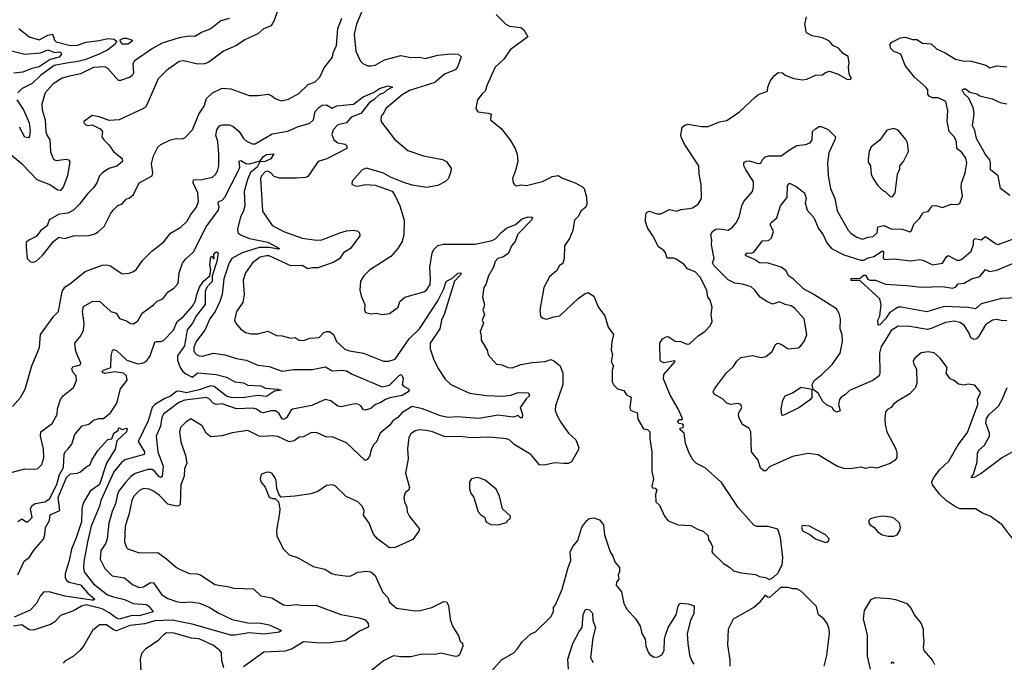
# Model space of a CAD drawing. Extents: x 1245432 to 1420865, y 606325 to 671314.
# Tile 201 of 256: x 1355539 to 1362427, y 615713 to 620206. Entities that reach past the tile are written whole.
import ezdxf

# ---------------------------------------------------------------- set-up
doc = ezdxf.new("R2010")
doc.units = 0

msp = doc.modelspace()

# ---------------------------------------------------------------- linework, layer by layer
at = {"layer": '0CON20XD'}
for points in [[(1357962.1, 620335), (1357895.7, 620175.7), (1357879.7, 620105), (1357891.4, 619985), (1357924, 619915), (1357940, 619900), (1357973.6, 619883.6), (1357995, 619882.2), (1358025, 619888.9), (1358091.2, 619925), (1358205, 619954.5), (1358275, 619941.5), (1358335, 619944.4), (1358375, 619933.5), (1358465, 619957.9), (1358555, 619967.5), (1358605.3, 619965.3), (1358626.9, 619945), (1358602.5, 619875), (1358586.2, 619855), (1358510, 619825), (1358442.4, 619767.6), (1358265, 619710.6), (1358215, 619681.5), (1358099.2, 619585), (1358086, 619555), (1358067.7, 619532.3), (1358064.2, 619505), (1358068.8, 619488.8), (1358160, 619370), (1358255, 619290.6), (1358364.1, 619254.1), (1358497.6, 619227.6), (1358524, 619215), (1358556.2, 619165), (1358555.8, 619145), (1358538.6, 619095), (1358517.5, 619075), (1358465, 619045.6), (1358385, 619033.3), (1358285, 619049.5), (1358226.8, 619066.8), (1358132.5, 619105), (1358083, 619133), (1357965, 619168.6), (1357934.3, 619155.7), (1357865, 619076.7), (1357862.5, 619055), (1357877.7, 619047.7), (1357905, 619042.9), (1357955, 619054.2), (1358025, 619050), (1358145, 619006.2), (1358166.2, 618975), (1358198, 618905), (1358229.2, 618805), (1358226.8, 618703.2), (1358214.2, 618655), (1358183.6, 618606.4), (1358135, 618550), (1357986, 618455), (1357945.4, 618414.6), (1357922.6, 618377.4), (1357917.5, 618315), (1357927.1, 618275), (1357954, 618215), (1357952, 618175), (1357958.3, 618158.3), (1357995, 618148.8), (1358035, 618154), (1358075, 618144.4), (1358125, 618152.5), (1358186.7, 618195), (1358198, 618235), (1358232.5, 618265), (1358365, 618302.5), (1358385, 618315.8), (1358410.4, 618355), (1358413.1, 618395), (1358407.3, 618472.7), (1358424.7, 618575), (1358438.7, 618601.3), (1358465, 618626.2), (1358503.3, 618636.7), (1358725, 618636.4), (1358845, 618661.9), (1358869.2, 618675), (1358905, 618716.2), (1358945, 618747.9), (1359006.9, 618773.1), (1359055, 618814.4), (1359096.7, 618826.7), (1359125.7, 618825.7), (1359118.6, 618805), (1359023.6, 618706.4), (1359003.9, 618656.1), (1358979.6, 618625), (1358957.6, 618572.4), (1358922.6, 618547.4), (1358884.4, 618535), (1358865.5, 618515), (1358853.5, 618475), (1358818.1, 618415), (1358798.8, 618355), (1358785.9, 618334.1), (1358775.8, 618265), (1358790, 618215), (1358786.7, 618195)], [(1357357.5, 620305), (1357317.1, 620195), (1357297.1, 620162.9), (1357245, 620140.8), (1357205, 620107.1), (1357113.3, 620065), (1357055, 620026.2), (1356965, 619986.2), (1356861.7, 619908.3), (1356832.2, 619897.8), (1356785, 619894.4), (1356685, 619918.1), (1356655, 619914.2), (1356565, 619850), (1356507, 619793), (1356428.9, 619611.1), (1356420, 619595), (1356405, 619584.3), (1356235, 619505.6), (1356165, 619500), (1356095, 619526.2), (1356045, 619536.7), (1355987.5, 619495), (1355987.5, 619485), (1356000.5, 619470.5), (1356015, 619466.2), (1356045, 619471.2), (1356103, 619443), (1356117.5, 619425), (1356113, 619387), (1356126.7, 619365), (1356161.7, 619331.7), (1356196, 619285), (1356255.5, 619235.5), (1356258.1, 619215), (1356217.9, 619182.1), (1356163.3, 619165), (1356117.5, 619135), (1356096.4, 619113.6), (1356077.5, 619065), (1356055, 619030), (1356012.1, 618987.9), (1355958.1, 618915), (1355915, 618873.3), (1355875, 618853.1), (1355814.5, 618845.5), (1355744.3, 618805.7), (1355730, 618765), (1355687.3, 618732.7), (1355655, 618690), (1355602.5, 618665), (1355585, 618647.5), (1355583.6, 618616.4), (1355591.2, 618535), (1355615, 618513.3), (1355635, 618510), (1355653.6, 618516.4), (1355695, 618553.8), (1355775, 618655.8), (1355812.5, 618685), (1355855, 618676), (1355915, 618695.6), (1356025, 618696.9), (1356065, 618708.6), (1356087.5, 618722.5), (1356130.3, 618759.7), (1356175, 618848.8), (1356195, 618876.2), (1356225, 618906.7), (1356255, 618917.5), (1356285, 618952.5), (1356305, 618957.5), (1356335, 618983.8), (1356374.5, 619065.5), (1356465, 619113.3), (1356470, 619135), (1356461.7, 619198.3), (1356476.1, 619253.9), (1356506.2, 619315), (1356525.9, 619334.1), (1356593.8, 619366.2), (1356634.4, 619375.6), (1356675, 619372.9), (1356695, 619379.2), (1356747.8, 619435), (1356792.5, 619545), (1356828.9, 619601.1), (1356845, 619655.7), (1356888, 619695), (1356955, 619726.7), (1357015, 619723.1), (1357145, 619676.4), (1357205, 619675.5), (1357276.1, 619686.1), (1357303.8, 619673.8), (1357325, 619653.8), (1357368.3, 619638.3), (1357419.7, 619650.3), (1357490.6, 619689.4), (1357557.5, 619752.5), (1357605, 619771.9), (1357637.8, 619805), (1357669.9, 619870.1), (1357726.6, 619943.4), (1357732, 619975), (1357754.7, 620025), (1357765, 620143.8), (1357793.1, 620216.9)], [(1357004.7, 620215.3), (1356945, 620198.2), (1356875, 620141.1), (1356815, 620117.5), (1356765, 620088.9), (1356725, 620090.7), (1356655, 620079.3), (1356535, 620040.6), (1356468.5, 620005), (1356339.4, 619915), (1356330, 619895), (1356334.4, 619835), (1356325.6, 619815), (1356311.2, 619805), (1356245, 619780), (1356230.3, 619780.3), (1356155.7, 619865), (1356135, 619875.4), (1356055, 619872.5), (1355965, 619828.2), (1355878, 619808), (1355835, 619797.5), (1355772.2, 619757.8), (1355717.5, 619695), (1355692.9, 619615), (1355696.2, 619575), (1355716.4, 619505), (1355722.7, 619422.7), (1355731.1, 619395), (1355749.5, 619365), (1355754.6, 619285), (1355768.2, 619245), (1355778.7, 619228.7), (1355795, 619220.8), (1355865, 619230), (1355881.2, 619225), (1355888.6, 619215), (1355873.6, 619115), (1355843.2, 619035), (1355825, 619010.9), (1355805, 619013.6), (1355745, 619053.1), (1355660, 619085), (1355560.5, 619190.5), (1355463.3, 619273.3)], [(1358872.7, 620242.7), (1358938.8, 620175), (1358965, 620160.6), (1359045, 620151.4), (1359065, 620135.7), (1359094, 620085), (1358970, 619995), (1358925, 619928.8), (1358865.7, 619874.3), (1358809.1, 619750.9), (1358796, 619705), (1358773.4, 619686.6), (1358742, 619645), (1358730, 619585), (1358745, 619561.2), (1358815, 619552.9), (1358836.2, 619545), (1358833.3, 619505), (1358906, 619445), (1358967.2, 619367.2), (1359005.8, 619305), (1359020, 619265), (1359023.8, 619215), (1359008.3, 619151.7), (1358986.2, 619095), (1358991.2, 619065), (1359000.5, 619050.5), (1359015, 619043.8), (1359045, 619052), (1359085, 619047.5), (1359196.2, 619073.8), (1359242.9, 619097.1), (1359265, 619108.8), (1359305, 619116), (1359335, 619097.5), (1359425, 619065.6), (1359476.6, 619036.6), (1359488, 619025), (1359503.3, 618965), (1359505.8, 618915), (1359498.8, 618895), (1359465, 618866.2), (1359448.5, 618831.5), (1359420.6, 618805), (1359408.3, 618731.7), (1359385, 618676.7), (1359351.2, 618625), (1359348, 618535), (1359338.3, 618501.7), (1359315, 618486.7), (1359296.9, 618453.1), (1359245, 618408.8), (1359205, 618333.8), (1359178.1, 618175), (1359183.3, 618133.3), (1359198.3, 618118.3), (1359225, 618113.1), (1359275, 618129.4), (1359316.7, 618135), (1359445, 618256), (1359495, 618292), (1359515, 618298), (1359555, 618273.3), (1359585, 618197.5), (1359616.7, 618156.7), (1359631.2, 618135), (1359656, 618055), (1359693.8, 618005), (1359680.8, 617955), (1359676, 617895), (1359686, 617865), (1359676.2, 617815), (1359692.5, 617785), (1359682.5, 617755), (1359683, 617673), (1359695, 617650), (1359720, 617625), (1359765, 617612.5), (1359785, 617583.3), (1359816.1, 617566.1), (1359806.5, 617495), (1359812.9, 617475), (1359858.2, 617458.2), (1359862.6, 617412.6), (1359902.5, 617345), (1359931.7, 617341.7), (1359946.7, 617325), (1359946.7, 617275), (1359962, 617185), (1359960.5, 617045), (1359973.8, 616995), (1359960, 616945), (1359965, 616932.5), (1359985, 616930), (1359997, 616917), (1359987.5, 616885), (1359990, 616835), (1360015, 616812.5), (1360050, 616735), (1360075, 616702.5), (1360145, 616672.9), (1360235, 616669.2), (1360285, 616642), (1360320.7, 616630.7), (1360356.1, 616596.1), (1360358.3, 616568.3), (1360375, 616547.5), (1360385, 616520), (1360381.2, 616485), (1360386.7, 616475), (1360463.2, 616403.2), (1360505, 616378.8), (1360533, 616353), (1360585, 616339.2), (1360686.8, 616326.8), (1360715, 616312), (1360756.1, 616306.1), (1360785, 616292.5), (1360810, 616305), (1360843.3, 616335), (1360874, 616395), (1360877.5, 616445), (1360861.2, 616585), (1360843.6, 616643.6), (1360775, 616662), (1360695, 616663.3), (1360675, 616672.5), (1360565, 616796.2), (1360449.1, 616969.1), (1360335, 617072.5), (1360273.4, 617103.4), (1360250, 617125), (1360221.2, 617175), (1360196.1, 617246.1), (1360187.5, 617315), (1360158.3, 617338.3), (1360160, 617350), (1360180, 617355), (1360181.7, 617371.7), (1360177.5, 617377.5), (1360152.5, 617382.5), (1360140, 617395), (1360155, 617410), (1360175, 617410), (1360172.5, 617422.5), (1360144.4, 617485), (1360089.6, 617579.6), (1360042.9, 617695), (1360045.6, 617725), (1360123.3, 617815), (1360121.7, 617821.7), (1360045.7, 617805.7), (1360023.8, 617815), (1360018.8, 617825), (1360016.9, 617945), (1360035.7, 617974.3), (1360061.2, 617988.8), (1360075, 617990), (1360125, 617957.5), (1360165, 617956.2), (1360205, 617936.2), (1360225, 617938.8), (1360285, 617996), (1360331.2, 618025), (1360370, 618065), (1360382.5, 618095), (1360377.1, 618145), (1360384, 618195), (1360370, 618245), (1360353.8, 618265), (1360345.6, 618315), (1360299.5, 618405), (1360265, 618443.1), (1360211.2, 618465), (1360185.8, 618495.8), (1360132.1, 618532.1), (1360115, 618538.2), (1360067.5, 618537.5), (1360056.1, 618576.1)], [(1360056.1, 618576.1), (1360045, 618592.5), (1360007, 618617), (1359969.2, 618695), (1359931.2, 618751.2), (1359917.8, 618795), (1359919.2, 618845), (1359925, 618860), (1359945, 618866.7), (1359995, 618848.8), (1360025, 618848.6), (1360085, 618879.2), (1360135, 618868), (1360165, 618878.8), (1360224, 618886), (1360245, 618891.2), (1360285, 618916), (1360308.6, 618955), (1360307.1, 619055), (1360292.5, 619125), (1360289.4, 619185), (1360190, 619335), (1360168.9, 619378.9), (1360164.5, 619395.5), (1360174, 619455), (1360190.9, 619469.1), (1360215, 619475.6), (1360308.9, 619458.9), (1360355, 619458), (1360435, 619490.8), (1360485, 619501.2), (1360575, 619561.2), (1360683.3, 619665), (1360708.3, 619681.7), (1360770, 619705), (1360773.3, 619735), (1360788.8, 619775), (1360815.8, 619814.2), (1360845, 619836.7), (1360875, 619833.3), (1360895, 619818.8), (1360954.3, 619794.3), (1361015, 619786), (1361045, 619790.8), (1361105, 619817.1), (1361155, 619820), (1361175, 619836.2), (1361205, 619845.8), (1361264.3, 619824.3), (1361325, 619790), (1361345, 619787.5), (1361357.5, 619795), (1361342.5, 619825), (1361336.7, 619875), (1361342.5, 619905), (1361335, 619947.5), (1361300, 619970), (1361265.8, 620005.8), (1361227.5, 620025), (1361203.3, 620055), (1361185.7, 620065.7), (1361155, 620080), (1361082.7, 620092.7), (1361043.6, 620113.6), (1361032.5, 620175), (1361042.5, 620225)], [(1355533.5, 620143.5), (1355605, 620085.6), (1355675, 620065.4), (1355735, 620097.4), (1355765, 620104), (1355773.9, 620093.9), (1355782.9, 620062.9), (1355795, 620051.8), (1355895, 620024.3), (1355942.5, 620027.5), (1356005, 620049.6), (1356095, 620060), (1356155, 620074.5), (1356199.2, 620069.2), (1356216.4, 620056.4), (1356206.2, 620035), (1356154.4, 619995), (1356095.7, 619965), (1355995, 619926.1), (1355935, 619910.6), (1355880.6, 619905), (1355780.7, 619885), (1355684.6, 619815), (1355625, 619760.6), (1355555.7, 619725), (1355525, 619694)], [(1356295, 620034.2), (1356257.5, 620035), (1356243.3, 620053.3), (1356242.5, 620065), (1356265, 620076.7), (1356285, 620076.7), (1356320, 620065), (1356327.5, 620055), (1356295, 620034.2)], [(1362481.7, 616581.7), (1362410.8, 616675), (1362328.8, 616735), (1362275, 616755.7), (1362225, 616785.7), (1362115, 616786.9), (1362085, 616799.4), (1362022.4, 616842.4), (1361975.3, 616885.3), (1361924.5, 616954.5), (1361920, 616975), (1361931.2, 617001.2), (1361972.6, 617057.4), (1362039.8, 617120.2), (1362105, 617233.3), (1362169.4, 617320.6), (1362240.8, 617515), (1362239.7, 617555), (1362260.8, 617595), (1362257.1, 617605), (1362220.3, 617650.3), (1362175, 617658.1), (1362145, 617650.8), (1362106.7, 617656.7), (1362075, 617682.9), (1362047.5, 617695), (1362021.2, 617735), (1362028, 617775), (1361975, 617841.2), (1361936.3, 617876.3), (1361895, 617882.9), (1361845.6, 617875.6), (1361800, 617840), (1361789.7, 617820.3), (1361792.2, 617802.2), (1361812.3, 617762.3), (1361814.3, 617665), (1361805.6, 617635), (1361765, 617589.4), (1361680.5, 617539.5), (1361652.1, 617517.9), (1361635.5, 617494.5), (1361609.5, 617480.5), (1361596.2, 617465), (1361590, 617415), (1361592.5, 617375), (1361604.4, 617324.4), (1361666.9, 617205), (1361675.7, 617175), (1361676, 617145), (1361663.8, 617125), (1361628.3, 617101.7), (1361535, 617070.6), (1361492.5, 617077.5), (1361455, 617068), (1361425, 617078.1), (1361346, 617066), (1361305, 617067.5), (1361255, 617083.6), (1361125, 617162.3), (1361055, 617173.3), (1360945, 617152.7), (1360785, 617079.2), (1360757.6, 617052.4), (1360745, 617050.6), (1360720.5, 617070.5), (1360704.4, 617125), (1360657.5, 617185), (1360654.2, 617325), (1360641.7, 617348.3), (1360595.6, 617375.6), (1360569.2, 617425), (1360567.7, 617452.3), (1360590.8, 617495), (1360584, 617515), (1360565, 617523.3), (1360514.2, 617514.2), (1360485, 617524.2), (1360456, 617555), (1360397.6, 617587.6), (1360390.6, 617605), (1360398.9, 617625), (1360484.2, 617735.8), (1360530.2, 617779.8), (1360555, 617817.5), (1360583.8, 617845), (1360665, 617858.8), (1360725, 617842.9), (1360758.3, 617851.7), (1360804, 617885), (1360825.9, 617934.1), (1360840, 617945), (1360865, 617937.3), (1360915, 617905.4), (1360985, 617912), (1361004.4, 617925.6), (1361029.7, 617960.3), (1361045.7, 618004.3), (1361026, 618115), (1360959.1, 618189.1), (1360935, 618204.2), (1360895, 618214), (1360855, 618233.8), (1360805, 618216.7), (1360766.7, 618235), (1360720, 618265), (1360682, 618315), (1360655, 618338), (1360596.4, 618356.4), (1360542.7, 618362.7), (1360495, 618386.7), (1360395, 618486.2), (1360384.4, 618505), (1360396.9, 618535), (1360378.1, 618631.9), (1360381.4, 618665), (1360374, 618705), (1360385.7, 618725), (1360408.6, 618741.4), (1360435, 618744.6), (1360495, 618734.4), (1360525, 618755.6), (1360550.5, 618785), (1360573.2, 618825), (1360591.1, 618905), (1360604.2, 618935), (1360665.3, 619004.7), (1360672.3, 619035), (1360672.2, 619075), (1360618.2, 619155), (1360605.8, 619185), (1360605, 619206.2), (1360623.2, 619216.8), (1360645, 619218.1), (1360695, 619201.9), (1360715, 619201.4), (1360725, 619206.2), (1360740.8, 619235), (1360755, 619247.1), (1360776.7, 619253.3), (1360865, 619252.9), (1360923.1, 619295), (1360974.6, 619325.4), (1361036.4, 619333.6), (1361068, 619345), (1361082.9, 619365), (1361086.2, 619425), (1361105, 619443.8), (1361131.7, 619458.3), (1361145, 619459.2), (1361195, 619437.5), (1361245, 619386), (1361242.2, 619365), (1361199.1, 619275), (1361189.1, 619205), (1361194.5, 619115.5), (1361210.4, 619025), (1361240.9, 618955), (1361258.5, 618868.5), (1361335, 618734), (1361355, 618712), (1361394.5, 618684.5), (1361435, 618671.2), (1361475, 618685.5), (1361510.6, 618689.4), (1361538.1, 618715), (1361542.5, 618757.5), (1361585, 618767.9), (1361635, 618743.1), (1361715, 618741.4), (1361765, 618722.5), (1361777.3, 618732.7), (1361793.4, 618776.6), (1361832.9, 618815), (1361855.8, 618854.2), (1361865, 618861.2), (1361894.1, 618865.9), (1361922.5, 618905), (1361947.3, 618907.3), (1361995, 618893.8), (1362055, 618915.6), (1362095, 618914), (1362115, 618921.2), (1362133.8, 618975), (1362124.3, 619035), (1362126.8, 619063.2), (1362154, 619135), (1362165.7, 619205), (1362157.5, 619237.5), (1362133.1, 619275), (1362094.4, 619305), (1362092, 619352), (1362079.2, 619385), (1362040, 619425), (1362026, 619495), (1362030.8, 619570.8), (1362016.8, 619635), (1361965, 619660), (1361925, 619658.5), (1361901.1, 619671.1), (1361892.7, 619685), (1361890.9, 619715), (1361877.5, 619735), (1361797.5, 619805), (1361734, 619885), (1361704.1, 619964.1), (1361655, 619983.3), (1361633.7, 620003.7), (1361626.7, 620033.3), (1361640.7, 620049.3), (1361700, 620080), (1361735, 620084), (1361785, 620067.5), (1361815, 620068), (1361855, 620041.4), (1361915, 620037.8), (1361951.9, 620001.9), (1362013.6, 619973.6), (1362085, 619929.1), (1362145, 619916.7), (1362187.6, 619917.6), (1362297.3, 619887.3), (1362325, 619870), (1362375, 619883.1), (1362445, 619877.1)], [(1355471.5, 619991.5), (1355575, 619965.7), (1355685, 619975.2), (1355735, 619995.2), (1355785, 619977), (1355815, 619981.8), (1355829.1, 619975), (1355832.2, 619965), (1355815, 619944), (1355752.8, 619927.2), (1355675, 619876.6), (1355624.5, 619865.5), (1355562, 619838), (1355497.3, 619832.7)], [(1356910, 619395), (1356919.1, 619435), (1356937, 619463), (1356955, 619471.2), (1357005, 619471.5), (1357030.7, 619460.7), (1357074.1, 619424.1), (1357104, 619374), (1357125, 619355.6), (1357165, 619338.2), (1357185, 619337.9), (1357305, 619406.9), (1357415, 619427.3), (1357483.4, 619456.6), (1357567.8, 619482.2), (1357594.3, 619505.7), (1357606.2, 619565), (1357633.3, 619595), (1357655, 619608.5), (1357685, 619610.9), (1357725, 619587.1), (1357756.4, 619603.6), (1357875, 619616), (1357942.5, 619667.5), (1358015, 619695.8), (1358055, 619724.5), (1358113.2, 619743.2), (1358146.2, 619735), (1358107.2, 619712.8), (1358085, 619691.9), (1358055, 619683), (1358015.5, 619645), (1357985, 619626.4), (1357925, 619548.9), (1357858.8, 619525), (1357825, 619484.1), (1357765, 619469.8), (1357732.6, 619435), (1357723.1, 619403.1), (1357736.9, 619365), (1357765, 619345.5), (1357816, 619335), (1357828.1, 619325), (1357826.9, 619305), (1357687.8, 619232.2), (1357626.7, 619213.3), (1357555, 619110), (1357537.3, 619102.7), (1357475, 619097.3), (1357357.3, 619097.3), (1357320.1, 619110.1), (1357295, 619136.2), (1357275, 619147.3), (1357255, 619142.9), (1357229.6, 619115), (1357224.6, 619095), (1357236.4, 618866.4), (1357306.2, 618766.2), (1357391.9, 618721.9), (1357515, 618677.8), (1357615, 618663.6), (1357652.6, 618667.4), (1357785, 618718.9), (1357825, 618728.6), (1357875, 618733.3), (1357905, 618726.2), (1357916.7, 618715), (1357917.5, 618695), (1357852, 618605), (1357804.5, 618575.5), (1357775, 618534.3), (1357732, 618508), (1357625, 618470), (1357585, 618471.3), (1357555, 618463.5), (1357515, 618487.7), (1357435, 618484.2), (1357285, 618553.7), (1357264.4, 618555.6), (1357220.6, 618545), (1357167.9, 618505), (1357117.9, 618435), (1357102.7, 618385), (1357109.6, 618285), (1357100.8, 618229.2), (1357055.6, 618165), (1357042.5, 618105), (1357051.2, 618085), (1357084, 618045), (1357119.3, 618019.3), (1357155, 618010), (1357205, 618008.6), (1357275, 618029.2), (1357335, 617997.1), (1357375, 617995.7), (1357435, 617980), (1357465, 617983.3), (1357495, 617966), (1357525, 617962.5), (1357571.3, 617978.7), (1357635, 617984.4), (1357665, 618016.9), (1357685, 618025.6), (1357705.5, 618025.5), (1357735, 618005.8), (1357755.6, 617955), (1357812.4, 617902.4), (1357845, 617890.8), (1357945, 617873.1), (1358085, 617818.8), (1358122.4, 617817.6), (1358165, 617832.5), (1358264.2, 617975), (1358336.7, 618043.3), (1358465, 618239.6), (1358507, 618323), (1358521.7, 618375), (1358568.1, 618401.9), (1358605, 618434.6), (1358625.9, 618435.9), (1358624.6, 618425), (1358581.4, 618378.6), (1358509.4, 618145), (1358490.5, 618105), (1358477.8, 618045), (1358410, 617945), (1358410.9, 617905), (1358434.6, 617834.6), (1358467.2, 617767.2), (1358515, 617692.9), (1358555, 617654.4), (1358685, 617594.6), (1358802.9, 617577.1), (1358915.5, 617574.5), (1358975, 617581.4), (1359025, 617599.2), (1359097.9, 617597.9), (1359106, 617575), (1359085, 617558), (1359039.4, 617495), (1359056, 617445), (1359055, 617421.9), (1359042.5, 617422.5), (1359025, 617438), (1358992.2, 617427.8), (1358885, 617439.6), (1358751.4, 617418.6), (1358598.3, 617428.3), (1358535.6, 617425.6), (1358482.5, 617435), (1358355.7, 617485), (1358285, 617501.8), (1358212, 617458), (1358184.5, 617425), (1358148.8, 617401.2), (1358129.3, 617370.7), (1358060.6, 617315), (1358034, 617255), (1358015.5, 617234.5), (1357999.2, 617205), (1357985, 617152.5), (1357969.5, 617130.5), (1357955, 617123.3), (1357825, 617246.7), (1357725, 617288.5), (1357685, 617287.3), (1357615, 617320.6), (1357575, 617317.1), (1357525, 617289.2), (1357495, 617287.1), (1357459.1, 617260.9), (1357425, 617253.5), (1357345, 617291.5), (1357305, 617296.2), (1357245, 617290.5), (1357215, 617293.6), (1357135, 617332.9), (1357025, 617318.1), (1356954.5, 617295.5), (1356875, 617288.8), (1356844, 617314), (1356815, 617366.9), (1356735, 617415.6), (1356702.5, 617395), (1356664.4, 617355), (1356657.5, 617325), (1356666.2, 617253.8), (1356698.3, 617158.3), (1356707.5, 617105), (1356692.2, 617065), (1356689.4, 617015), (1356665.5, 616954.5), (1356660.8, 616815), (1356653, 616807), (1356635.6, 616804.4), (1356575, 616818.1), (1356515, 616880.5), (1356475, 616910.4), (1356445, 616923.9), (1356405, 616927.2), (1356376.7, 616915), (1356337.5, 616875), (1356323.7, 616845), (1356303, 616745), (1356277.7, 616665), (1356272.5, 616555), (1356285, 616516.2), (1356295, 616507.1), (1356375, 616477.8), (1356505, 616479.4), (1356565, 616437.1), (1356635, 616376), (1356661.5, 616361.5), (1356725.8, 616334.2), (1356778.8, 616331.2), (1356803.3, 616323.3), (1356905, 616256.9), (1357005, 616240.8), (1357035, 616230), (1357175, 616225.8), (1357225, 616177.1), (1357303.7, 616163.6), (1357385, 616113.8), (1357415, 616109.1), (1357475, 616116.2), (1357525, 616109.2), (1357611.2, 616111.2), (1357785, 616046.5), (1357913.8, 616023.8), (1357955, 616008.9), (1357976.9, 615985), (1357978.2, 615965), (1357972.5, 615955), (1357915, 615930), (1357815, 615861.9), (1357692.9, 615847.1), (1357615, 615848.7), (1357525, 615855.9), (1357445, 615807.5), (1357395, 615791.4), (1357247.3, 615782.7), (1357105, 615681.4)], [(1362466.2, 618976.2), (1362401.1, 619025), (1362384.6, 619115), (1362330.4, 619155), (1362331.2, 619205), (1362325.3, 619225), (1362295, 619263.5), (1362232.7, 619375), (1362220.3, 619430.3), (1362203.3, 619465), (1362215.7, 619545), (1362210.8, 619585), (1362178.3, 619658.3), (1362145, 619686.9), (1362132.2, 619715), (1362145, 619723.5), (1362155, 619721.8), (1362185, 619700), (1362235, 619686.7), (1362255, 619674.4), (1362342.2, 619652.2), (1362397.4, 619627.4), (1362445, 619618.5)], [(1355519.1, 619645), (1355565.6, 619575.6), (1355604.7, 619485), (1355611.8, 619428.2), (1355607.7, 619392.3), (1355599.5, 619380.5), (1355574.4, 619385), (1355537.1, 619455)], [(1361645, 618968), (1361663.3, 618995), (1361680, 619125), (1361697, 619163), (1361696, 619185), (1361722, 619215), (1361757.5, 619285), (1361750, 619345), (1361738.8, 619368.8), (1361685, 619433.3), (1361655, 619446.2), (1361605, 619433.8), (1361555.6, 619364.4), (1361495, 619316.2), (1361481.4, 619285), (1361474.1, 619234.1), (1361475, 619210), (1361490, 619185), (1361496, 619125), (1361509.2, 619095), (1361539.7, 619049.7), (1361574.3, 619014.3), (1361595, 619003.3), (1361629.5, 618969.5), (1361645, 618968)], [(1355487.7, 617502.3), (1355543.8, 617565), (1355577.9, 617622.1), (1355624.4, 617785), (1355677.5, 617915), (1355685.6, 618005), (1355776.6, 618133.4), (1355811.5, 618165), (1355837.1, 618305), (1355855.5, 618335), (1355899.2, 618365), (1355997.5, 618445), (1356115, 618489.2), (1356145, 618492.5), (1356174.5, 618484.5), (1356255, 618430), (1356305, 618433.8), (1356335, 618446.2), (1356355, 618462), (1356398.3, 618521.7), (1356462.7, 618587.3), (1356547.6, 618652.4), (1356595, 618712.9), (1356665, 618754.4), (1356708.1, 618795), (1356736.2, 618843.8), (1356775, 618894.2), (1356788.9, 618935), (1356785.3, 618995), (1356753.6, 619065), (1356754.3, 619085), (1356815, 619089.6), (1356888, 619105), (1356911.1, 619125), (1356924.5, 619155), (1356930.9, 619185), (1356932.7, 619265), (1356925.5, 619355), (1356910, 619395)], [(1355445, 617030.4), (1355575, 617065.5), (1355645, 617062.5), (1355665, 617068), (1355693.2, 617096.8), (1355708.3, 617141.7), (1355706.4, 617205), (1355683.5, 617295), (1355686.8, 617323.2), (1355765, 617381.4), (1355801.4, 617445), (1355804.5, 617485.5), (1355825, 617551.2), (1355845, 617577.5), (1355915.5, 617634.5), (1355936.9, 617683.1), (1355933.2, 617715), (1355911.3, 617741.3), (1355903.2, 617765), (1355910.4, 617779.6), (1355955, 617789.2), (1355964.4, 617795), (1355966.5, 617805), (1355931.2, 617885), (1355924.4, 617945), (1355967.5, 617995), (1355985.5, 618035), (1355990, 618085), (1355977.9, 618165), (1355985, 618199.4), (1356046.7, 618235), (1356097.4, 618237.4), (1356176.2, 618166.2), (1356213.1, 618155), (1356236.6, 618116.6), (1356285, 618100.8), (1356315, 618082.5), (1356335, 618080), (1356365, 618100), (1356396.2, 618153.8), (1356475, 618211.9), (1356501.2, 618238.8), (1356539.2, 618255), (1356575, 618301.9), (1356619.3, 618330.7), (1356648.5, 618361.5), (1356654.7, 618435.3), (1356677.1, 618502.9), (1356698.3, 618531.7), (1356755, 618582.9), (1356842.5, 618757.5), (1356927.6, 618872.4), (1356933.7, 618895), (1356927.7, 618925), (1356931.1, 618935), (1356955, 618944.7), (1356975, 618964.7), (1357072.9, 619155), (1357079.1, 619175), (1357075, 619215.8), (1357085, 619221.5), (1357125, 619198.1), (1357155, 619199.3), (1357221.8, 619218.2), (1357245, 619249.1), (1357265, 619262.7), (1357317.7, 619267.7), (1357295, 619232.1), (1357255, 619214.5), (1357218.3, 619211.7), (1357199.6, 619175), (1357152.8, 619137.2), (1357132.2, 619087.8), (1357109.2, 619005), (1357114.3, 618905), (1357105, 618870), (1357082.9, 618825), (1357062.7, 618742.7), (1357065, 618718), (1357082.6, 618702.6), (1357146.6, 618676.6), (1357275, 618650), (1357357.5, 618605), (1357348.5, 618601.5), (1357283.2, 618613.2), (1357215, 618613.7), (1357094.2, 618575.8), (1357023.2, 618535), (1357004.1, 618505), (1356966.7, 618395), (1356954.7, 618285), (1356940, 618235), (1356905.2, 618164.8), (1356868.7, 618115), (1356833.8, 618036.2), (1356774.1, 617955), (1356756.2, 617915), (1356757.1, 617885), (1356774.6, 617864.6), (1356795, 617854.5), (1356816.2, 617853.8), (1356895, 617874.5), (1356975, 617862.2), (1357056.3, 617836.3), (1357123.3, 617825), (1357205, 617790), (1357285, 617780), (1357375, 617747.9), (1357455, 617759.7), (1357585, 617761.2), (1357678.6, 617778.6), (1357725, 617750), (1357795, 617755.3), (1357825, 617750.4), (1357865, 617727.1), (1358075, 617638.5), (1358125, 617650.4), (1358182.6, 617707.4)], [(1362445, 618100.8), (1362405, 618101.9), (1362375, 618110.5), (1362344, 618105), (1362295, 618071.4), (1362247.9, 617992.1), (1362232, 617975), (1362215, 617969.5), (1362192.3, 617982.3), (1362182.2, 618015), (1362145, 618071.1), (1362115, 618088.2), (1362075, 618097.7), (1362015, 618088.9), (1361915, 618045.8), (1361889.5, 618040.5), (1361765, 618061), (1361685, 618064), (1361635, 618033.5), (1361585, 617949.4), (1361565, 617920.8), (1361553.1, 617875), (1361556.5, 617735), (1361550.6, 617715), (1361506.7, 617683.3), (1361345, 617614.3), (1361315.5, 617584.5), (1361285, 617566), (1361275, 617550), (1361266.2, 617515), (1361278.3, 617471.7), (1361255, 617462.5), (1361235, 617473.3), (1361222.5, 617495), (1361182.2, 617512.2), (1361156.2, 617536.2), (1361125.5, 617595), (1361090, 617620), (1361082.8, 617655), (1361096.3, 617683.7), (1361145, 617719.3), (1361223.3, 617795), (1361277.8, 617875), (1361294.4, 617955), (1361291.7, 618001.7), (1361278.1, 618045), (1361281.5, 618115), (1361272, 618152), (1361253.3, 618183.3), (1361095, 618283.4), (1361022.1, 618325), (1360952.8, 618392.8), (1360917.5, 618415), (1360900.8, 618450.8), (1360865, 618476.5), (1360775, 618502.9), (1360715, 618505.6), (1360679.3, 618529.3), (1360620, 618555), (1360613.8, 618565), (1360627.5, 618575), (1360655, 618574.2), (1360675, 618580.8), (1360735, 618658.8), (1360777, 618663), (1360798.3, 618681.7), (1360812, 618725), (1360788.8, 618775), (1360795, 618786.7), (1360835, 618820), (1360862, 618905), (1360907.8, 618962.2), (1360910.8, 619045), (1360925, 619063.3), (1360970, 619040), (1361029.2, 618995), (1361041.5, 618955), (1361034.4, 618925), (1361047.3, 618875), (1361095, 618822.5), (1361126.5, 618746.5), (1361159.5, 618700.5), (1361185, 618645.6), (1361216.9, 618605), (1361305, 618560.8), (1361423.7, 618523.7), (1361445, 618523.5), (1361475, 618541.3), (1361515, 618549.2), (1361575, 618590), (1361580.6, 618585), (1361578.7, 618538.7), (1361589.6, 618529.6), (1361655, 618533.8), (1361775, 618520), (1361835, 618529.4), (1361865, 618522.2), (1361925, 618490.8), (1361995, 618504.2), (1362021.7, 618548.3), (1362035, 618556.5), (1362095, 618525.5), (1362115, 618524.5), (1362128.8, 618531.2), (1362195, 618587.5), (1362211, 618635), (1362211.7, 618665), (1362222.5, 618675), (1362265, 618667.1), (1362295, 618690.8), (1362365, 618640.8), (1362385, 618634.2), (1362485, 618671.4)], [(1355525, 616697.5), (1355553.8, 616716.2), (1355584.1, 616694.1), (1355595, 616696), (1355625.6, 616724.4), (1355614.4, 616785), (1355623.1, 616806.9), (1355646.7, 616823.3), (1355715, 616834.7), (1355747.9, 616855), (1355798.3, 616955), (1355817.8, 617025), (1355845.8, 617075), (1355851.1, 617168.9), (1355856.9, 617185), (1355875, 617202.2), (1355902.6, 617237.4), (1355925.6, 617305), (1355975, 617365.6), (1356023.1, 617376.9), (1356055, 617406.5), (1356092.3, 617417.7), (1356125, 617418), (1356175, 617458.1), (1356217.9, 617525), (1356244.1, 617625.9), (1356290.8, 617685), (1356285.5, 617715), (1356264.2, 617735), (1356205, 617744), (1356135, 617732.2), (1356118.5, 617738.5), (1356115.6, 617745), (1356125, 617755.5), (1356175.3, 617775), (1356178, 617855), (1356187.5, 617892.5), (1356195, 617899.2), (1356215, 617893.1), (1356288, 617825), (1356365, 617800), (1356405, 617807.1), (1356425, 617817.3), (1356451.9, 617855), (1356485, 617950), (1356495, 617956.2), (1356526.2, 617955), (1356545, 617963.8), (1356613.8, 618036.2), (1356639.5, 618095), (1356685, 618131.5), (1356748.3, 618201.7), (1356769.4, 618240.6), (1356777, 618285), (1356796.8, 618335), (1356825, 618377.9), (1356868.6, 618415), (1356875.6, 618455), (1356869.7, 618495), (1356875, 618546.7), (1356885, 618552.5), (1356892.5, 618535), (1356900, 618535), (1356897.5, 618565), (1356904, 618576), (1356915, 618583.3), (1356928, 618575), (1356917.3, 618515), (1356885.9, 618414.1), (1356884.2, 618375), (1356848.7, 618335), (1356836.2, 618305), (1356835.9, 618215), (1356775, 618136.7), (1356747.1, 618085), (1356711.5, 618038.5), (1356690.7, 617925), (1356642.5, 617855), (1356642.2, 617825), (1356661.8, 617775), (1356680.9, 617745), (1356700.9, 617729.1), (1356745, 617707.5), (1356785, 617735.8), (1356912.5, 617725), (1356985, 617706.6), (1357043.8, 617673.8), (1357105, 617667.7), (1357135, 617650.5), (1357225, 617645.3), (1357258.7, 617628.7), (1357343, 617623), (1357367.5, 617615), (1357321.1, 617608.9), (1357265, 617571.1), (1357205, 617577.5), (1357115, 617563.5), (1357025, 617561.8), (1356985, 617573.9), (1356900.4, 617640.4), (1356875, 617646.9), (1356795, 617619), (1356705, 617597.6), (1356655, 617609), (1356635, 617605.9), (1356595, 617573.6), (1356555, 617558.4), (1356483.7, 617516.3), (1356465.2, 617495)], [(1362573.9, 618263.9), (1362406.1, 618256.1), (1362265, 618220), (1362225, 618183.6), (1362175, 618193.2), (1362005, 618200.2), (1361885, 618162.2), (1361705, 618196.5), (1361685, 618195.6), (1361666, 618185), (1361623, 618157), (1361595, 618115.4), (1361555, 618073.1), (1361545, 618070), (1361541.7, 618105), (1361556.5, 618133.5), (1361565.5, 618215), (1361555.5, 618255), (1361418.9, 618378.9), (1361355, 618383.3), (1361354.6, 618395.4), (1361415, 618396.7), (1361445, 618419.4), (1361455, 618419.1), (1361472.5, 618392.5), (1361485, 618384.6), (1361525, 618383.5), (1361595, 618357.3), (1361745, 618348.2), (1361845, 618335.3), (1361995, 618340.7), (1362065, 618327.7), (1362085.7, 618335), (1362105, 618360), (1362145, 618362.7), (1362197, 618393), (1362255, 618410), (1362295, 618460), (1362324.4, 618445.6), (1362374.5, 618454.5), (1362495, 618505.3)], [(1358786.7, 618195), (1358780, 618175), (1358791.2, 618145), (1358773.8, 618105), (1358783.3, 618085), (1358760, 618025), (1358767.5, 617995), (1358766.2, 617965), (1358810, 617895), (1358815, 617863.3), (1358875, 617796.2), (1358915, 617793.8), (1358954.2, 617774.2), (1358985, 617770.6), (1359045, 617794.2), (1359125, 617809.1), (1359215, 617815.3), (1359255, 617829.1), (1359275, 617821.3), (1359319.8, 617785), (1359337.8, 617735), (1359338.1, 617655), (1359286.4, 617505), (1359285.6, 617475), (1359298.6, 617435), (1359327.6, 617387.6), (1359377.1, 617315), (1359428.8, 617268.8), (1359451.2, 617215), (1359446.7, 617195), (1359398.6, 617115), (1359375, 617101.8), (1359345, 617102.1), (1359283.4, 617106.6), (1359208.8, 617091.2), (1359175, 617092.5), (1359115, 617165.6), (1358998.8, 617235), (1358967.5, 617265), (1358945.5, 617275.5), (1358825, 617287.1), (1358695, 617283.3), (1358625, 617291.5), (1358515, 617288.6), (1358426.2, 617325), (1358385, 617334.6), (1358335, 617337.7), (1358305, 617332.2), (1358275, 617310.6), (1358261.5, 617285), (1358252, 617205), (1358255.8, 617135), (1358237.5, 617035), (1358266.2, 616935), (1358260.5, 616919.5), (1358235, 616896.7), (1358226.5, 616865), (1358231.1, 616835), (1358248.3, 616798.3), (1358249.2, 616765), (1358265, 616733.3), (1358315, 616671.2), (1358336.1, 616643.9), (1358331.2, 616628.8), (1358289.3, 616570.7), (1358165.5, 616514.5), (1358125, 616512.5), (1358045, 616573.8), (1358015, 616608.8), (1357982.5, 616685), (1357945, 616742.5), (1357948, 616775), (1357935.6, 616805.6), (1357905, 616834), (1357822.1, 616872.1), (1357745.7, 616945.7), (1357724.2, 616954.2), (1357685, 616948.6), (1357625, 616907.5), (1357575, 616890), (1357465, 616874), (1357368.3, 616868.3), (1357353, 616883), (1357338.3, 616928.3), (1357332, 616985), (1357324.2, 617005), (1357305, 617032), (1357285, 617042), (1357260.3, 617039.7), (1357227.5, 617025), (1357220, 616995), (1357226.7, 616975), (1357255, 616937.5), (1357285, 616867.5), (1357305, 616857.5), (1357327, 616857), (1357350, 616835), (1357358, 616785), (1357355.8, 616755), (1357336.2, 616635), (1357336.7, 616595), (1357384.3, 616504.3), (1357423.3, 616465), (1357482.5, 616445), (1357592.7, 616382.7), (1357672.5, 616365), (1357723.2, 616333.2), (1357745.8, 616325.8), (1357835, 616314.3), (1357855, 616317.5), (1357905, 616342), (1357965, 616350.8), (1357994.3, 616344.3), (1358025, 616320), (1358077.5, 616205), (1358113.8, 616165), (1358125, 616133.3), (1358175, 616090.8), (1358305, 616073.3), (1358340, 616075), (1358423.2, 616096.8), (1358505, 616137.5), (1358525, 616136.2), (1358539.1, 616109.1), (1358551.4, 616015), (1358567.5, 615965), (1358607.9, 615897.9), (1358620.9, 615860.9), (1358636.6, 615846.6), (1358640, 615825), (1358616.2, 615765), (1358604.1, 615755.9), (1358585, 615754.3), (1358485, 615777.8), (1358445, 615768.1), (1358355, 615768.6), (1358275, 615750.8), (1358205, 615751.4), (1358155, 615759.2), (1358085, 615723.8), (1357975, 615634.3)], [(1358182.6, 617707.4), (1358195, 617721.4), (1358205, 617724), (1358215, 617716.7), (1358221.1, 617695), (1358213.5, 617655), (1358223.3, 617643.3), (1358258.8, 617625), (1358263.3, 617615), (1358257.5, 617605), (1358215, 617577.1), (1358127.6, 617562.4), (1358098.6, 617551.4), (1358065, 617529.1), (1358028.1, 617515), (1357995, 617488.5), (1357956.4, 617476.4), (1357945, 617477.5), (1357926.2, 617505), (1357905, 617517.1), (1357885, 617518.9), (1357785, 617500), (1357764.5, 617504.5), (1357715, 617541.1), (1357675, 617549.6), (1357581.7, 617508.3), (1357447.3, 617482.7), (1357435, 617474.3), (1357405, 617422.5), (1357385, 617411.1), (1357375, 617415.8), (1357352.3, 617455), (1357325, 617470.3), (1357295, 617471.6), (1357245, 617457.8), (1357225, 617462.7), (1357195, 617483.1), (1357169.3, 617489.3), (1357055, 617486.1), (1356955, 617519.7), (1356915.3, 617515.3), (1356895, 617523.3), (1356865, 617555.4), (1356845, 617564), (1356693.6, 617546.4), (1356651.5, 617528.5), (1356545, 617448.2), (1356533.7, 617425), (1356523.3, 617365), (1356494.1, 617294.1), (1356504.5, 617184.5), (1356542.9, 617085), (1356535, 617011.4), (1356525, 617004.7), (1356515, 617010.3), (1356485, 617045.8), (1356465, 617059.8), (1356435, 617061.2), (1356346.5, 617033.5), (1356315, 617010), (1356279.3, 616970.7), (1356234.1, 616915), (1356222.2, 616887.8), (1356209, 616821), (1356185, 616768), (1356162.8, 616685), (1356151.1, 616575), (1356138, 616542), (1356106, 616495), (1356102, 616435), (1356135, 616368.9), (1356185, 616317.5), (1356272.9, 616302.9), (1356327.6, 616257.6), (1356375, 616235.6), (1356405, 616240.5), (1356455, 616270), (1356475, 616268.9), (1356534.1, 616184.1), (1356575, 616157.9), (1356635, 616137.5), (1356675, 616130.9), (1356735, 616136.4), (1356796.3, 616126.3), (1356865, 616097.7), (1356927.9, 616057.9), (1357025, 616013.1), (1357135, 615989.6), (1357225, 615985.6), (1357285, 615975.5), (1357371.2, 615935), (1357355, 615923.1), (1357249.6, 615909.6), (1357145, 615919.7), (1357045, 615902.9), (1357016.4, 615903.6), (1356745, 615979.7), (1356605, 616006.8), (1356485, 616003.9), (1356415, 615982.7), (1356309, 615971), (1356215, 615932.7), (1356195, 615939.6), (1356145, 615974.5), (1356096.3, 615973.7), (1356048.6, 615935), (1355985.8, 615825), (1355960, 615795), (1355915, 615756.2), (1355855, 615720), (1355844.1, 615705.9)], [(1360875, 617437.5), (1360871.1, 617441.1), (1360866.4, 617485), (1360877.1, 617545), (1360895, 617576.2), (1360945, 617596.5), (1361005, 617636.9), (1361081.4, 617621.4), (1361080, 617565), (1361070.6, 617549.4), (1360988.9, 617491.1), (1360895, 617444.5), (1360875, 617437.5)], [(1362523.8, 617205), (1362415, 617144.4), (1362265, 617033.5), (1362215, 617004.3), (1362195, 617003.3), (1362212.2, 617027.8), (1362236.7, 617115), (1362238.2, 617175), (1362249.5, 617195), (1362288.3, 617231.7), (1362323.2, 617295), (1362323.8, 617315), (1362298.4, 617385), (1362302.6, 617417.4), (1362320, 617445), (1362385.7, 617504.3), (1362414.1, 617555.9), (1362446.4, 617635)], [(1356465.2, 617495), (1356438.2, 617401.8), (1356367.1, 617257.1), (1356411.8, 617185), (1356409.3, 617165), (1356275, 617129.2), (1356250.2, 617109.8), (1356196.7, 617045), (1356106.6, 616845), (1356096.3, 616805), (1356038.1, 616665), (1356014.2, 616555), (1355988.2, 616415), (1355984.1, 616375), (1355988.9, 616345), (1356055, 616262.2), (1356153.6, 616185), (1356195, 616169.7), (1356271, 616151), (1356333.7, 616123.7), (1356425, 616116.5), (1356445, 616102.7), (1356472.9, 616065), (1356375, 616038.8), (1356325, 616039.6), (1356235, 616014.2), (1356215, 616020.4), (1356165, 616059.8), (1356115, 616086.3), (1356005, 616114.1), (1355972.2, 616105), (1355915, 616071.8), (1355825, 616041.1), (1355784.7, 615995.3), (1355755, 615977.5), (1355635, 615938.1), (1355605, 615940.6), (1355555, 615974.6), (1355495, 615966.3)], [(1355525, 616324.6), (1355571, 616419), (1355604.4, 616445), (1355639.9, 616500.1), (1355705.1, 616574.9), (1355714.6, 616605), (1355718.3, 616655), (1355747.7, 616705), (1355751.8, 616745), (1355819.6, 616775), (1355807.8, 616865), (1355866.1, 617003.9), (1355895, 617029.8), (1355943.7, 617036.3), (1355964.8, 617045.2), (1356001.9, 617078.1), (1356031.9, 617095), (1356042.9, 617125), (1356085, 617193.1), (1356155, 617269.5), (1356184.1, 617275.9), (1356197.1, 617315), (1356230, 617335), (1356227.5, 617345), (1356235, 617352.5), (1356255, 617340), (1356285, 617350), (1356290, 617345), (1356285.9, 617324.1), (1356218.5, 617261.5), (1356206.2, 617203.8), (1356145.6, 617105), (1356098.3, 616955), (1356031.2, 616908.8), (1355983.3, 616825), (1355974.7, 616785), (1355970.3, 616695), (1355935, 616582.9), (1355900.8, 616505), (1355884.8, 616425.2), (1355858, 616332), (1355857.3, 616305), (1355865.5, 616285.5), (1355885, 616272), (1355965, 616254.2), (1356015.9, 616195.9), (1356065.4, 616154.6), (1356055, 616146.5), (1356043.4, 616146.6), (1355854.4, 616175), (1355745, 616205.9), (1355705, 616202.7), (1355682.2, 616175), (1355656.5, 616123.5), (1355612.3, 616077.7), (1355501.3, 616028.7)], [(1358885, 616673.8), (1358945, 616690), (1358953.6, 616706.4), (1358970, 616715), (1358972.5, 616735), (1358916.4, 616786.4), (1358896, 616875), (1358872.7, 616922.7), (1358795.5, 616985.5), (1358745, 617004.4), (1358698.8, 616995), (1358685.7, 616975), (1358684.4, 616925), (1358694.5, 616894.5), (1358716.7, 616865), (1358746.7, 616765), (1358765, 616743.3), (1358792.5, 616725), (1358800, 616695), (1358835, 616676.7), (1358885, 616673.8)], [(1358838.3, 615651.7), (1358909.5, 615730.5), (1358995, 615780), (1359020, 615805), (1359055, 615856.7), (1359115, 615911.2), (1359146.7, 615925), (1359255, 616030), (1359272.5, 616065), (1359273.8, 616095), (1359288, 616115), (1359333.1, 616225), (1359375.3, 616374.7), (1359395.4, 616425), (1359390, 616485), (1359410.9, 616525), (1359443.6, 616565), (1359471.4, 616658.6), (1359505.8, 616705), (1359522.5, 616717.5), (1359555, 616723.1), (1359595, 616708.9), (1359623.3, 616675), (1359630.6, 616605), (1359669.5, 616485), (1359687.8, 616455), (1359701.2, 616415), (1359735.7, 616375), (1359735.8, 616345), (1359726.7, 616325), (1359730, 616295), (1359715, 616272.5), (1359712.4, 616252.4), (1359750, 616205), (1359764.4, 616125), (1359786, 616085), (1359850, 616015), (1359880, 615965), (1359892, 615915), (1359914.2, 615875), (1359918.8, 615828.8), (1359934.3, 615784.3), (1359945, 615768.8), (1359975, 615749.2), (1360005, 615751.9), (1360030, 615765), (1360046.7, 615795), (1360050, 615875), (1360056.7, 615903.3), (1360074.7, 615955.3), (1360130.4, 616045), (1360145.3, 616104.7), (1360155, 616121.4), (1360165, 616125.6), (1360215, 616120.9), (1360257, 616107), (1360253.8, 616055), (1360230.6, 616005), (1360209.3, 615915), (1360212.4, 615845), (1360224.6, 615765), (1360237.7, 615725), (1360255, 615700)], [(1361655, 616594), (1361676.7, 616605), (1361696.7, 616635), (1361701.2, 616655), (1361693.3, 616685), (1361658.8, 616718.8), (1361635, 616728), (1361575, 616734), (1361520, 616725), (1361490, 616715), (1361480, 616705), (1361478.3, 616688.3), (1361487, 616677), (1361516.4, 616656.4), (1361542.5, 616625), (1361572.5, 616605), (1361615, 616594), (1361655, 616594)], [(1361175, 616550), (1361185, 616552.5), (1361200, 616565), (1361202.5, 616575), (1361176.7, 616605), (1361065, 616665.5), (1361015, 616670), (1361007.5, 616655), (1361015, 616632.5), (1361066.1, 616606.1), (1361106.4, 616576.4), (1361175, 616550)], [(1361166, 615685), (1361185, 615761.2), (1361203.2, 615915), (1361201.1, 615945), (1361188.1, 615985), (1361165, 616017.5), (1361126.2, 616045), (1361113.6, 616103.6), (1361007.5, 616207.5), (1360975, 616225.8), (1360945, 616226), (1360915, 616236.2), (1360864.3, 616235.7), (1360785, 616166.7), (1360769.3, 616169.3), (1360755, 616182.5), (1360712.5, 616127.5), (1360674.5, 616095.5), (1360530, 616015), (1360494.4, 615945), (1360490.8, 615835), (1360507.6, 615727.6), (1360505.6, 615685)], [(1361491.5, 615665), (1361469.1, 615755), (1361470.8, 615905), (1361442.5, 616015), (1361448.6, 616075), (1361495, 616151.2), (1361525, 616166.2), (1361625, 616159.4), (1361665, 616152.2), (1361744, 616125), (1361775, 616090), (1361795.8, 616045), (1361844.5, 615985), (1361860.4, 615945), (1361858.3, 615901.7), (1361863.6, 615865), (1361859.2, 615815), (1361865, 615796), (1361925.4, 615725.4), (1361937.9, 615697.9)], [(1359377.5, 615665), (1359373.2, 615735), (1359409.3, 615845), (1359452.8, 615927.2), (1359474.4, 615955), (1359481.8, 616045), (1359495, 616080), (1359502.5, 616085), (1359525, 616080), (1359545, 616056.7), (1359549.2, 616005), (1359566.9, 615955), (1359549.2, 615885), (1359532.5, 615745), (1359550.6, 615710.6)], [(1356966.2, 615675), (1356952, 615722), (1356949.8, 615779.8), (1356939.2, 615795), (1356895, 615830), (1356795, 615875.9), (1356741.9, 615881.9), (1356617, 615917), (1356565, 615918.8), (1356544.4, 615905.6), (1356505, 615861.9), (1356418.8, 615805), (1356392, 615775), (1356380.8, 615735), (1356385.8, 615655.8)], [(1361634.3, 615705), (1361645, 615715.3), (1361657.1, 615707.1)]]:
    msp.add_lwpolyline(points, dxfattribs=at)

doc.saveas('drawing.dxf')
